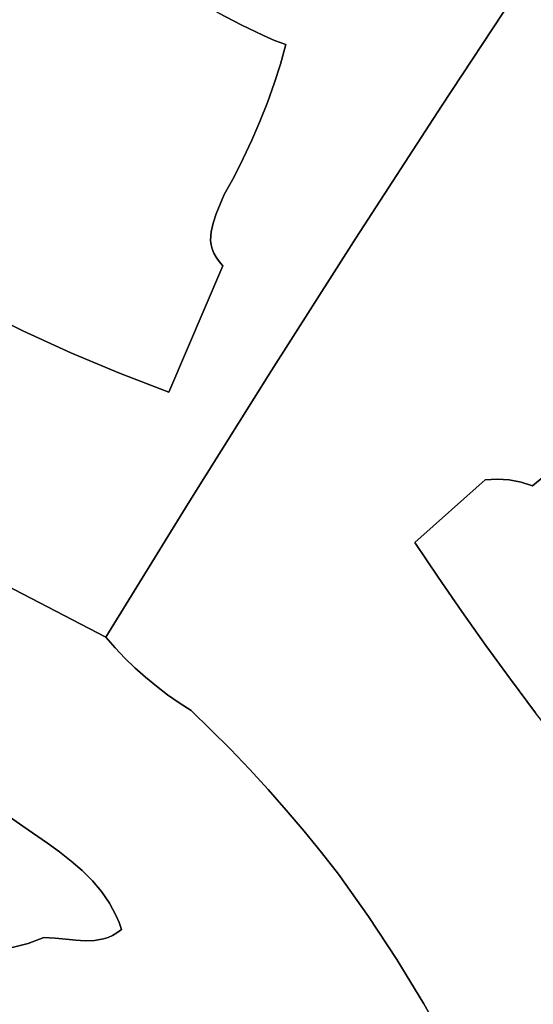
# Model space of a CAD drawing. Header units: inches. Extents: x 37.2 to 70.6, y 17.4 to 61.6.
# Tile 71 of 78: x 55.1 to 57.2, y 44.2 to 48.2. Entities that reach past the tile are written whole.
import ezdxf

# ---------------------------------------------------------------- set-up
doc = ezdxf.new("R2010")
doc.units = ezdxf.units.IN
doc.layers.add('SURFACES_FOR_SKETCHUP', color=7, linetype='Continuous')

msp = doc.modelspace()

# ---------------------------------------------------------------- linework, layer by layer
at = {"layer": 'SURFACES_FOR_SKETCHUP'}
for points, invisible_edges in [([(57.5113, 48.9598), (57.1518, 48.4241), (57.8532, 46.8408)], 10), ([(55.8833, 48.2687), (55.9742, 48.22), (57.1518, 48.4241)], 10), ([(55.9742, 48.22), (56.0657, 48.1759), (57.1518, 48.4241)], 10), ([(56.0657, 48.1759), (56.1118, 48.1565), (57.1518, 48.4241)], 10), ([(56.1584, 48.1395), (57.1518, 48.4241), (56.1118, 48.1565)], 3), ([(56.7966, 47.8857), (57.1518, 48.4241), (56.1584, 48.1395)], 10), ([(57.1518, 48.4241), (56.7966, 47.8857), (57.8532, 46.8408)], 10), ([(55.9051, 47.5227), (55.6086, 48.4088), (54.955, 48.2755)], 11), ([(55.9454, 47.596), (55.6086, 48.4088), (55.9051, 47.5227)], 3), ([(55.7011, 48.3664), (55.6086, 48.4088), (55.9454, 47.596)], 10), ([(55.7925, 48.3186), (55.7011, 48.3664), (55.9833, 47.6705)], 10), ([(55.9454, 47.596), (55.9833, 47.6705), (55.7011, 48.3664)], 10), ([(55.9833, 47.6705), (56.0188, 47.7461), (55.7925, 48.3186)], 10), ([(55.8833, 48.2687), (55.7925, 48.3186), (56.0188, 47.7461)], 10), ([(54.955, 48.2755), (54.9181, 48.2369), (55.9051, 47.5227)], 10), ([(56.0517, 47.8229), (56.0822, 47.9007), (55.8833, 48.2687)], 10), ([(55.9742, 48.22), (55.8833, 48.2687), (56.0822, 47.9007)], 10), ([(56.0517, 47.8229), (55.8833, 48.2687), (56.0188, 47.7461)], 3), ([(54.8835, 47.0594), (55.859, 47.406), (54.9181, 48.2369)], 11), ([(55.8718, 47.4433), (55.9051, 47.5227), (54.9181, 48.2369)], 10), ([(55.8718, 47.4433), (54.9181, 48.2369), (55.859, 47.406)], 3), ([(56.0822, 47.9007), (56.1101, 47.9794), (55.9742, 48.22)], 10), ([(55.9742, 48.22), (56.1101, 47.9794), (56.0657, 48.1759)], 3), ([(56.1355, 48.059), (56.1118, 48.1565), (56.0657, 48.1759)], 9), ([(56.1355, 48.059), (56.0657, 48.1759), (56.1101, 47.9794)], 3), ([(56.1355, 48.059), (56.1584, 48.1395), (56.1118, 48.1565)], 8), ([(56.1584, 48.1395), (56.1355, 48.059), (56.7966, 47.8857)], 10), ([(56.1355, 48.059), (56.1101, 47.9794), (56.7966, 47.8857)], 10), ([(56.1101, 47.9794), (56.0822, 47.9007), (56.7966, 47.8857)], 10), ([(56.0822, 47.9007), (56.0517, 47.8229), (56.4456, 47.3445)], 10), ([(56.4456, 47.3445), (56.7966, 47.8857), (56.0822, 47.9007)], 10), ([(56.7966, 47.8857), (56.4456, 47.3445), (57.6762, 46.7209)], 10), ([(57.6762, 46.7209), (57.8532, 46.8408), (56.7966, 47.8857)], 10), ([(56.0517, 47.8229), (56.0188, 47.7461), (56.4456, 47.3445)], 10), ([(56.0188, 47.7461), (55.9833, 47.6705), (56.4456, 47.3445)], 10), ([(55.9833, 47.6705), (55.9454, 47.596), (56.4456, 47.3445)], 10), ([(55.9454, 47.596), (55.9051, 47.5227), (56.4456, 47.3445)], 10), ([(55.9051, 47.5227), (55.8718, 47.4433), (56.4456, 47.3445)], 10), ([(55.859, 47.406), (55.8986, 47.2304), (55.8718, 47.4433)], 3), ([(55.8986, 47.2304), (56.4456, 47.3445), (55.8718, 47.4433)], 11), ([(54.8835, 47.0594), (55.0781, 46.9634), (55.859, 47.406)], 10), ([(55.8508, 47.3699), (55.859, 47.406), (55.0781, 46.9634)], 10), ([(55.8508, 47.3699), (55.0781, 46.9634), (55.849, 47.3346)], 3), ([(55.849, 47.3346), (55.8713, 47.2652), (55.8508, 47.3699)], 3), ([(55.859, 47.406), (55.8508, 47.3699), (55.8986, 47.2304)], 10), ([(55.8834, 47.2478), (55.8508, 47.3699), (55.8713, 47.2652)], 3), ([(55.8834, 47.2478), (55.8986, 47.2304), (55.8508, 47.3699)], 10), ([(55.2754, 46.8733), (55.849, 47.3346), (55.0781, 46.9634)], 3), ([(55.849, 47.3346), (55.2754, 46.8733), (55.851, 47.3171)], 3), ([(55.8713, 47.2652), (55.849, 47.3346), (55.8619, 47.2825)], 3), ([(55.849, 47.3346), (55.851, 47.3171), (55.8619, 47.2825)], 10), ([(56.4456, 47.3445), (55.8986, 47.2304), (56.0988, 46.8005)], 3), ([(56.0988, 46.8005), (56.9765, 46.3514), (56.4456, 47.3445)], 3), ([(56.9765, 46.3514), (57.0262, 46.3543), (56.4456, 47.3445)], 10), ([(57.3351, 46.4633), (56.4456, 47.3445), (57.0262, 46.3543)], 11), ([(57.3351, 46.4633), (57.5034, 46.595), (56.4456, 47.3445)], 10), ([(57.5034, 46.595), (57.6762, 46.7209), (56.4456, 47.3445)], 10), ([(55.851, 47.3171), (55.2754, 46.8733), (55.8553, 47.2998)], 3), ([(55.4754, 46.7891), (55.8553, 47.2998), (55.2754, 46.8733)], 3), ([(55.8553, 47.2998), (55.4754, 46.7891), (55.8619, 47.2825)], 3), ([(55.8553, 47.2998), (55.8619, 47.2825), (55.851, 47.3171)], 2), ([(55.8619, 47.2825), (55.4754, 46.7891), (55.8713, 47.2652)], 3), ([(55.8713, 47.2652), (55.4754, 46.7891), (55.8834, 47.2478)], 3), ([(55.8834, 47.2478), (55.4754, 46.7891), (55.8986, 47.2304)], 3), ([(55.6778, 46.711), (55.8986, 47.2304), (55.4754, 46.7891)], 2), ([(55.6778, 46.711), (56.0988, 46.8005), (55.8986, 47.2304)], 3), ([(55.0781, 46.9634), (54.8835, 47.0594), (54.5621, 46.1501)], 10), ([(55.2754, 46.8733), (55.0781, 46.9634), (54.5621, 46.1501)], 10), ([(55.4754, 46.7891), (55.2754, 46.8733), (54.5621, 46.1501)], 10), ([(56.0988, 46.8005), (55.6778, 46.711), (55.7563, 46.2538)], 3), ([(56.0988, 46.8005), (55.7563, 46.2538), (56.6875, 46.0941)], 10), ([(56.6875, 46.0941), (56.9765, 46.3514), (56.0988, 46.8005)], 10), ([(54.5621, 46.1501), (55.7563, 46.2538), (55.4754, 46.7891)], 11), ([(55.6778, 46.711), (55.4754, 46.7891), (55.7563, 46.2538)], 10), ([(57.0756, 46.351), (57.3351, 46.4633), (57.0262, 46.3543)], 3), ([(57.1242, 46.3415), (57.3351, 46.4633), (57.0756, 46.351)], 3), ([(57.1242, 46.3415), (57.1713, 46.3258), (57.3351, 46.4633)], 8), ([(57.3351, 46.4633), (57.1713, 46.3258), (58.3429, 45.6071)], 10), ([(56.9765, 46.3514), (56.6875, 46.0941), (56.7831, 45.9516)], 8), ([(56.9765, 46.3514), (56.7831, 45.9516), (57.0262, 46.3543)], 3), ([(57.0756, 46.351), (57.0262, 46.3543), (56.7831, 45.9516)], 10), ([(57.0756, 46.351), (56.7831, 45.9516), (57.1242, 46.3415)], 3), ([(57.1713, 46.3258), (57.1242, 46.3415), (56.7831, 45.9516)], 10), ([(56.8806, 45.8103), (57.1713, 46.3258), (56.7831, 45.9516)], 3), ([(56.9798, 45.6703), (57.1713, 46.3258), (56.8806, 45.8103)], 3), ([(57.0808, 45.5316), (57.1713, 46.3258), (56.9798, 45.6703)], 3), ([(57.1836, 45.3943), (57.1713, 46.3258), (57.0808, 45.5316)], 3), ([(57.1836, 45.3943), (58.3429, 45.6071), (57.1713, 46.3258)], 11), ([(54.5621, 46.1501), (55.4181, 45.7045), (55.7563, 46.2538)], 8), ([(55.4181, 45.7045), (55.4565, 45.6609), (55.7563, 46.2538)], 2), ([(55.4565, 45.6609), (55.4966, 45.619), (55.7563, 46.2538)], 10), ([(55.5382, 45.5786), (55.7563, 46.2538), (55.4966, 45.619)], 3), ([(55.5814, 45.54), (55.7563, 46.2538), (55.5382, 45.5786)], 3), ([(55.5814, 45.54), (55.6261, 45.5031), (55.7563, 46.2538)], 10), ([(55.6261, 45.5031), (55.6722, 45.468), (55.7563, 46.2538)], 10), ([(55.6722, 45.468), (55.7197, 45.4346), (55.7563, 46.2538)], 10), ([(55.7197, 45.4346), (55.7685, 45.4032), (55.7563, 46.2538)], 10), ([(55.7685, 45.4032), (56.6875, 46.0941), (55.7563, 46.2538)], 11), ([(55.4181, 45.7045), (54.5621, 46.1501), (54.8012, 45.152)], 10), ([(55.8501, 45.3247), (56.6875, 46.0941), (55.7685, 45.4032)], 3), ([(56.6875, 46.0941), (55.8501, 45.3247), (56.7831, 45.9516)], 3), ([(59.764, 46.0725), (57.009, 43.724), (58.3459, 44.0983)], 10), ([(59.764, 46.0725), (58.1569, 45.2728), (57.009, 43.724)], 3), ([(55.9301, 45.2446), (56.7831, 45.9516), (55.8501, 45.3247)], 3), ([(56.0084, 45.1629), (56.7831, 45.9516), (55.9301, 45.2446)], 3), ([(56.7831, 45.9516), (56.0084, 45.1629), (56.8806, 45.8103)], 3), ([(56.0849, 45.0795), (56.8806, 45.8103), (56.0084, 45.1629)], 3), ([(56.8806, 45.8103), (56.0849, 45.0795), (56.9798, 45.6703)], 3), ([(54.8012, 45.152), (54.8399, 45.1105), (55.4181, 45.7045)], 10), ([(55.4565, 45.6609), (55.4181, 45.7045), (54.8399, 45.1105)], 10), ([(56.1598, 44.9946), (56.9798, 45.6703), (56.0849, 45.0795)], 3), ([(56.2328, 44.9082), (56.9798, 45.6703), (56.1598, 44.9946)], 3), ([(56.9798, 45.6703), (56.2328, 44.9082), (57.0808, 45.5316)], 3), ([(54.8399, 45.1105), (54.8825, 45.0714), (55.4565, 45.6609)], 10), ([(54.8825, 45.0714), (54.9282, 45.0341), (55.4565, 45.6609)], 10), ([(55.4966, 45.619), (55.4565, 45.6609), (54.9282, 45.0341)], 10), ([(54.9764, 44.9981), (55.4966, 45.619), (54.9282, 45.0341)], 3), ([(55.4966, 45.619), (54.9764, 44.9981), (55.5382, 45.5786)], 3), ([(55.0772, 44.9285), (55.5382, 45.5786), (54.9764, 44.9981)], 3), ([(55.5382, 45.5786), (55.0772, 44.9285), (55.5814, 45.54)], 3), ([(55.1791, 44.8588), (55.5814, 45.54), (55.0772, 44.9285)], 3), ([(55.5814, 45.54), (55.1791, 44.8588), (55.6261, 45.5031)], 3), ([(56.304, 44.8202), (57.0808, 45.5316), (56.2328, 44.9082)], 3), ([(57.0808, 45.5316), (56.304, 44.8202), (57.1836, 45.3943)], 3), ([(55.6261, 45.5031), (55.1791, 44.8588), (55.6722, 45.468)], 3), ([(55.2286, 44.8227), (55.6722, 45.468), (55.1791, 44.8588)], 3), ([(55.6722, 45.468), (55.2286, 44.8227), (55.7197, 45.4346)], 3), ([(55.2763, 44.7852), (55.7197, 45.4346), (55.2286, 44.8227)], 3), ([(55.7197, 45.4346), (55.2763, 44.7852), (55.7685, 45.4032)], 3), ([(55.7685, 45.4032), (55.2763, 44.7852), (55.8501, 45.3247)], 3), ([(56.3735, 44.7308), (57.1836, 45.3943), (56.304, 44.8202)], 3), ([(57.1836, 45.3943), (56.3735, 44.7308), (57.2882, 45.2582)], 3), ([(55.3215, 44.7458), (55.8501, 45.3247), (55.2763, 44.7852)], 3), ([(55.8501, 45.3247), (55.3215, 44.7458), (55.9301, 45.2446)], 3), ([(58.082, 45.214), (57.009, 43.724), (58.1569, 45.2728)], 3), ([(55.3633, 44.704), (55.9301, 45.2446), (55.3215, 44.7458)], 3), ([(55.401, 44.6594), (55.9301, 45.2446), (55.3633, 44.704)], 3), ([(55.9301, 45.2446), (55.401, 44.6594), (56.0084, 45.1629)], 3), ([(56.4968, 44.5576), (57.2882, 45.2582), (56.3735, 44.7308)], 3), ([(57.2882, 45.2582), (56.4968, 44.5576), (57.3945, 45.1235)], 3), ([(58.0057, 45.1571), (57.009, 43.724), (58.082, 45.214)], 3), ([(55.4341, 44.6114), (56.0084, 45.1629), (55.401, 44.6594)], 3), ([(56.0084, 45.1629), (55.4341, 44.6114), (56.0849, 45.0795)], 3), ([(57.928, 45.102), (57.009, 43.724), (58.0057, 45.1571)], 3), ([(56.614, 44.3803), (57.3945, 45.1235), (56.4968, 44.5576)], 3), ([(57.3945, 45.1235), (56.614, 44.3803), (57.5026, 44.9902)], 3), ([(57.8489, 45.0489), (57.009, 43.724), (57.928, 45.102)], 3), ([(55.4616, 44.5597), (56.0849, 45.0795), (55.4341, 44.6114)], 3), ([(56.0849, 45.0795), (55.4616, 44.5597), (56.1598, 44.9946)], 3), ([(57.7685, 44.9978), (57.009, 43.724), (57.8489, 45.0489)], 3), ([(54.9764, 44.9981), (54.7944, 44.8062), (55.0772, 44.9285)], 3), ([(55.4732, 44.5323), (56.1598, 44.9946), (55.4616, 44.5597)], 3), ([(56.1598, 44.9946), (55.4732, 44.5323), (56.2328, 44.9082)], 3), ([(56.725, 44.199), (57.5026, 44.9902), (56.614, 44.3803)], 3), ([(56.8298, 44.014), (57.5026, 44.9902), (56.725, 44.199)], 3), ([(57.5026, 44.9902), (56.8298, 44.014), (57.009, 43.724)], 11), ([(57.7685, 44.9978), (57.5026, 44.9902), (57.009, 43.724)], 11), ([(55.0772, 44.9285), (54.7944, 44.8062), (55.1791, 44.8588)], 3), ([(55.483, 44.5037), (56.2328, 44.9082), (55.4732, 44.5323)], 3), ([(56.2328, 44.9082), (55.483, 44.5037), (56.304, 44.8202)], 3), ([(55.1, 44.4469), (55.1791, 44.8588), (54.7944, 44.8062)], 11), ([(55.1641, 44.4703), (55.1791, 44.8588), (55.1, 44.4469)], 3), ([(55.1791, 44.8588), (55.1641, 44.4703), (55.2286, 44.8227)], 3), ([(55.2286, 44.8227), (55.1641, 44.4703), (55.2763, 44.7852)], 3), ([(56.304, 44.8202), (55.483, 44.5037), (56.3735, 44.7308)], 3), ([(55.034, 44.4298), (55.1, 44.4469), (54.7944, 44.8062)], 10), ([(55.2763, 44.7852), (55.1641, 44.4703), (55.3215, 44.7458)], 3), ([(55.2106, 44.4686), (55.3215, 44.7458), (55.1641, 44.4703)], 3), ([(55.3215, 44.7458), (55.2106, 44.4686), (55.3633, 44.704)], 3), ([(55.2106, 44.4686), (55.2542, 44.4646), (55.3633, 44.704)], 10), ([(55.401, 44.6594), (55.3633, 44.704), (55.2542, 44.4646)], 10), ([(56.3735, 44.7308), (55.483, 44.5037), (56.4968, 44.5576)], 3), ([(55.2542, 44.4646), (55.2952, 44.4602), (55.401, 44.6594)], 10), ([(55.2952, 44.4602), (55.3344, 44.4576), (55.401, 44.6594)], 10), ([(55.4341, 44.6114), (55.401, 44.6594), (55.3344, 44.4576)], 10), ([(55.3344, 44.4576), (55.3721, 44.4586), (55.4341, 44.6114)], 10), ([(55.4341, 44.6114), (55.3721, 44.4586), (55.4616, 44.5597)], 3), ([(55.4091, 44.4653), (55.4616, 44.5597), (55.3721, 44.4586)], 3), ([(55.4275, 44.4714), (55.4616, 44.5597), (55.4091, 44.4653)], 3), ([(55.4459, 44.4796), (55.4616, 44.5597), (55.4275, 44.4714)], 3), ([(55.4616, 44.5597), (55.4459, 44.4796), (55.4732, 44.5323)], 3), ([(56.035, 43.6915), (56.4968, 44.5576), (55.483, 44.5037)], 11), ([(56.1324, 43.6842), (56.4968, 44.5576), (56.035, 43.6915)], 3), ([(56.4968, 44.5576), (56.1324, 43.6842), (56.614, 44.3803)], 3), ([(55.4644, 44.4903), (55.4329, 43.9095), (55.483, 44.5037)], 3), ([(55.4593, 43.8847), (55.483, 44.5037), (55.4329, 43.9095)], 3), ([(55.4644, 44.4903), (55.4732, 44.5323), (55.4459, 44.4796)], 3), ([(55.4839, 43.8583), (55.483, 44.5037), (55.4593, 43.8847)], 3), ([(55.483, 44.5037), (55.4732, 44.5323), (55.4644, 44.4903)], 2), ([(55.483, 44.5037), (55.4839, 43.8583), (56.035, 43.6915)], 11), ([(55.1, 44.4469), (55.0934, 43.9837), (55.2106, 44.4686)], 11), ([(55.2106, 44.4686), (55.0934, 43.9837), (55.2542, 44.4646)], 3), ([(55.3432, 43.9732), (55.2542, 44.4646), (55.0934, 43.9837)], 3), ([(55.2106, 44.4686), (55.1641, 44.4703), (55.1, 44.4469)], 8), ([(55.2542, 44.4646), (55.3432, 43.9732), (55.2952, 44.4602)], 3), ([(55.2952, 44.4602), (55.3432, 43.9732), (55.3344, 44.4576)], 3), ([(55.3344, 44.4576), (55.3432, 43.9732), (55.3721, 44.4586)], 3), ([(55.3721, 44.4586), (55.3432, 43.9732), (55.4091, 44.4653)], 3), ([(55.3747, 43.9539), (55.4091, 44.4653), (55.3432, 43.9732)], 3), ([(55.4275, 44.4714), (55.3747, 43.9539), (55.4459, 44.4796)], 3), ([(55.4046, 43.9326), (55.4459, 44.4796), (55.3747, 43.9539)], 3), ([(55.4091, 44.4653), (55.3747, 43.9539), (55.4275, 44.4714)], 3), ([(55.4459, 44.4796), (55.4046, 43.9326), (55.4644, 44.4903)], 3), ([(55.4329, 43.9095), (55.4644, 44.4903), (55.4046, 43.9326)], 3), ([(54.8986, 44.4148), (55.0934, 43.9837), (54.9668, 44.4191)], 3), ([(55.0934, 43.9837), (54.8986, 44.4148), (55.0525, 43.9275)], 3), ([(54.9668, 44.4191), (55.0934, 43.9837), (55.034, 44.4298)], 3), ([(55.034, 44.4298), (55.0934, 43.9837), (55.1, 44.4469)], 3), ([(56.614, 44.3803), (56.1324, 43.6842), (56.725, 44.199)], 3), ([(56.725, 44.199), (56.1324, 43.6842), (56.8298, 44.014)], 3)]:
    msp.add_3dface(points, dxfattribs=dict(at, invisible_edges=invisible_edges))

doc.saveas('drawing.dxf')
